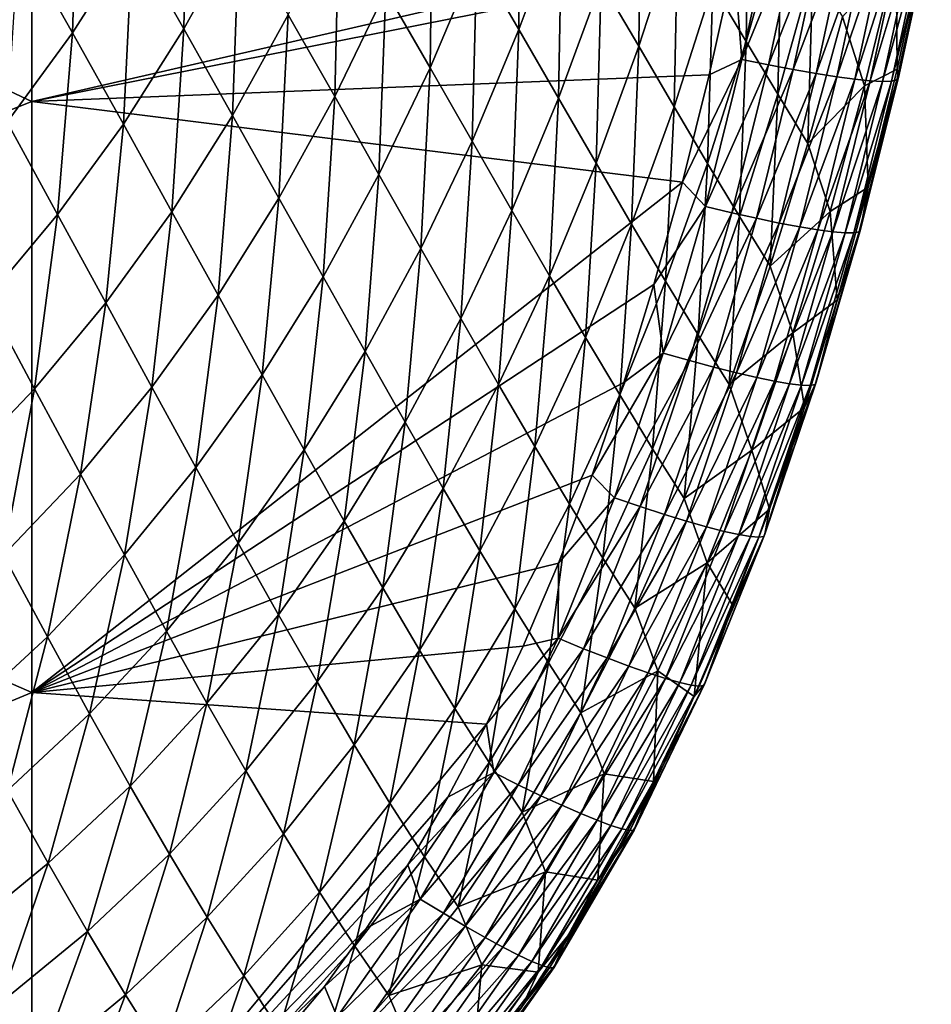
# Model space of a CAD drawing. Header units: metres. Extents: x -105 to 105, y -68 to 103.
# Tile 108 of 256: x 14.69 to 19.44, y -63.4 to -58.27. Entities that reach past the tile are written whole.
import ezdxf

# ---------------------------------------------------------------- set-up
doc = ezdxf.new("R2010")
doc.units = ezdxf.units.M
doc.layers.add('solid_FIT-BATH-150_SW0001_01', color=7, linetype='CONTINUOUS')

msp = doc.modelspace()

# ---------------------------------------------------------------- linework, layer by layer
at = {"layer": 'solid_FIT-BATH-150_SW0001_01'}
for points in [[(14.752053, -58.694458, 12.948216), (14.752053, -55.548847, 13.234756), (11.063119, -56.95908, 13.145938)], [(14.752053, -58.694458, 12.948216), (18.441547, -57.846848, 12.982626), (14.752053, -55.548847, 13.234756)], [(14.752053, -58.694458, 12.948216), (11.063119, -56.95908, 13.145938), (11.063119, -60.168377, 12.848028)], [(15.277511, -57.846375, 0.49057), (15.56383, -57.332527, 0.568913), (15.545381, -58.317169, 1.208699)], [(15.56383, -57.332527, 0.568913), (15.83386, -57.797386, 1.290077), (15.545381, -58.317169, 1.208699)], [(17.07419, -57.943054, 3.764446), (17.298386, -57.347721, 3.841906), (17.292595, -58.32024, 4.577736)], [(17.298386, -57.347721, 3.841906), (17.516703, -57.719772, 4.659482), (17.292595, -58.32024, 4.577736)], [(14.685404, -57.841446, -0.279962), (14.995552, -57.356686, -0.197705), (14.964632, -58.33728, 0.405747)], [(14.995552, -57.356686, -0.197705), (15.277511, -57.846375, 0.49057), (14.964632, -58.33728, 0.405747)], [(17.722706, -58.072971, 5.492463), (17.928413, -57.449368, 5.575699), (17.917404, -58.407196, 6.339992)], [(17.928413, -57.449368, 5.575699), (18.12199, -57.779072, 6.427554), (17.917404, -58.407196, 6.339992)], [(18.304848, -58.090324, 7.292832), (18.492115, -57.439411, 7.382816), (18.478029, -58.38308, 8.171187)], [(18.492115, -57.439411, 7.382816), (18.663235, -57.728226, 8.265127), (18.478029, -58.38308, 8.171187)], [(16.599123, -58.118, 2.890142), (16.843012, -57.546547, 2.967643), (16.82984, -58.519653, 3.683015)], [(16.843012, -57.546547, 2.967643), (17.07419, -57.943054, 3.764446), (16.82984, -58.519653, 3.683015)], [(16.08989, -58.243317, 2.037538), (16.355343, -57.696827, 2.116452), (16.332676, -58.669704, 2.807727)], [(16.355343, -57.696827, 2.116452), (16.599123, -58.118, 2.890142), (16.332676, -58.669704, 2.807727)], [(18.455671, -58.475502, 12.911736), (18.621164, -57.708092, 12.982501), (18.415617, -57.9701, 12.971315)], [(18.760136, -57.733006, 12.946411), (18.621164, -57.708092, 12.982501), (18.455671, -58.475502, 12.911736)], [(17.292595, -58.32024, 4.577736), (17.516703, -57.719772, 4.659482), (17.499187, -58.677929, 5.406527)], [(17.516703, -57.719772, 4.659482), (17.722706, -58.072971, 5.492463), (17.499187, -58.677929, 5.406527)], [(18.594234, -58.504189, 12.874986), (18.760136, -57.733006, 12.946411), (18.455671, -58.475502, 12.911736)], [(18.478029, -58.38308, 8.171187), (18.663235, -57.728226, 8.265127), (18.642563, -58.657597, 9.064785)], [(18.890215, -57.754383, 12.891378), (18.760136, -57.733006, 12.946411), (18.594234, -58.504189, 12.874986)], [(18.723866, -58.529041, 12.819206), (18.890215, -57.754383, 12.891378), (18.594234, -58.504189, 12.874986)], [(18.663235, -57.728226, 8.265127), (18.825352, -57.999466, 9.162132), (18.642563, -58.657597, 9.064785)], [(19.010012, -57.772099, 12.819114), (18.890215, -57.754383, 12.891378), (18.723866, -58.529041, 12.819206)], [(15.545381, -58.317169, 1.208699), (15.83386, -57.797386, 1.290077), (15.79988, -58.768459, 1.95311)], [(15.83386, -57.797386, 1.290077), (16.08989, -58.243317, 2.037538), (15.79988, -58.768459, 1.95311)], [(17.917404, -58.407196, 6.339992), (18.12199, -57.779072, 6.427554), (18.10181, -58.722313, 7.201206)], [(18.12199, -57.779072, 6.427554), (18.304848, -58.090324, 7.292832), (18.10181, -58.722313, 7.201206)], [(18.843172, -58.549904, 12.746134), (19.010012, -57.772099, 12.819114), (18.723866, -58.529041, 12.819206)], [(19.118128, -57.786026, 12.731326), (19.010012, -57.772099, 12.819114), (18.843172, -58.549904, 12.746134)], [(18.95076, -58.566616, 12.657502), (19.118128, -57.786026, 12.731326), (18.843172, -58.549904, 12.746134)], [(19.213171, -57.79604, 12.629726), (19.118128, -57.786026, 12.731326), (18.95076, -58.566616, 12.657502)], [(19.045233, -58.579006, 12.555047), (19.213171, -57.79604, 12.629726), (18.95076, -58.566616, 12.657502)], [(19.293747, -57.802006, 12.516023), (19.213171, -57.79604, 12.629726), (19.045233, -58.579006, 12.555047)], [(19.125196, -58.586922, 12.440503), (19.293747, -57.802006, 12.516023), (19.045233, -58.579006, 12.555047)], [(19.358459, -57.803806, 12.391926), (19.293747, -57.802006, 12.516023), (19.125196, -58.586922, 12.440503)], [(19.189257, -58.590195, 12.315604), (19.358459, -57.803806, 12.391926), (19.125196, -58.586922, 12.440503)], [(19.405914, -57.801311, 12.259145), (19.358459, -57.803806, 12.391926), (19.189257, -58.590195, 12.315604)], [(19.236019, -58.588665, 12.182087), (19.405914, -57.801311, 12.259145), (19.189257, -58.590195, 12.315604)], [(19.434719, -57.794392, 12.11939), (19.405914, -57.801311, 12.259145), (19.236019, -58.588665, 12.182087)], [(19.26409, -58.582169, 12.041685), (19.434719, -57.794392, 12.11939), (19.236019, -58.588665, 12.182087)], [(19.26409, -58.582169, 12.041685), (19.272074, -58.570545, 11.896134), (19.443478, -57.782921, 11.97437)], [(19.26409, -58.582169, 12.041685), (19.443478, -57.782921, 11.97437), (19.434719, -57.794392, 12.11939)], [(19.406685, -57.882149, 11.815715), (19.443478, -57.782921, 11.97437), (19.272074, -58.570545, 11.896134)], [(14.685404, -57.841446, -0.279962), (14.964632, -58.33728, 0.405747), (14.6236, -58.802849, 0.314517)], [(14.752053, -58.694458, 12.948216), (18.415617, -57.9701, 12.971315), (18.441547, -57.846848, 12.982626)], [(14.964632, -58.33728, 0.405747), (15.277511, -57.846375, 0.49057), (15.230432, -58.813679, 1.121292)], [(15.277511, -57.846375, 0.49057), (15.545381, -58.317169, 1.208699), (15.230432, -58.813679, 1.121292)], [(19.259476, -57.93763, 11.095507), (19.406685, -57.882149, 11.815715), (19.264975, -58.526089, 11.751275)], [(19.264975, -58.526089, 11.751275), (19.406685, -57.882149, 11.815715), (19.272074, -58.570545, 11.896134)], [(16.82984, -58.519653, 3.683015), (17.07419, -57.943054, 3.764446), (17.048323, -58.901352, 4.492387)], [(17.07419, -57.943054, 3.764446), (17.292595, -58.32024, 4.577736), (17.048323, -58.901352, 4.492387)], [(18.979511, -58.253494, 10.076723), (19.259476, -57.93763, 11.095507), (19.095394, -58.613895, 10.994843)], [(19.095394, -58.613895, 10.994843), (19.259476, -57.93763, 11.095507), (19.264975, -58.526089, 11.751275)], [(14.752053, -58.694458, 12.948216), (18.284731, -58.555447, 12.917268), (18.415617, -57.9701, 12.971315)], [(18.455671, -58.475502, 12.911736), (18.415617, -57.9701, 12.971315), (18.284731, -58.555447, 12.917268)], [(18.642563, -58.657597, 9.064785), (18.825352, -57.999466, 9.162132), (18.799458, -58.914253, 9.976727)], [(18.825352, -57.999466, 9.162132), (18.979511, -58.253494, 10.076723), (18.799458, -58.914253, 9.976727)], [(16.332676, -58.669704, 2.807727), (16.599123, -58.118, 2.890142), (16.562971, -59.075962, 3.59708)], [(16.599123, -58.118, 2.890142), (16.82984, -58.519653, 3.683015), (16.562971, -59.075962, 3.59708)], [(17.499187, -58.677929, 5.406527), (17.722706, -58.072971, 5.492463), (17.694941, -59.015991, 6.250037)], [(17.722706, -58.072971, 5.492463), (17.917404, -58.407196, 6.339992), (17.694941, -59.015991, 6.250037)], [(18.10181, -58.722313, 7.201206), (18.304848, -58.090324, 7.292832), (18.276934, -59.018265, 8.075858)], [(18.304848, -58.090324, 7.292832), (18.478029, -58.38308, 8.171187), (18.276934, -59.018265, 8.075858)], [(15.79988, -58.768459, 1.95311), (16.08989, -58.243317, 2.037538), (16.041739, -59.199627, 2.720227)], [(16.08989, -58.243317, 2.037538), (16.332676, -58.669704, 2.807727), (16.041739, -59.199627, 2.720227)], [(18.799458, -58.914253, 9.976727), (18.979511, -58.253494, 10.076723), (19.095394, -58.613895, 10.994843)], [(15.230432, -58.813679, 1.121292), (15.545381, -58.317169, 1.208699), (15.483491, -59.270008, 1.863094)], [(15.545381, -58.317169, 1.208699), (15.79988, -58.768459, 1.95311), (15.483491, -59.270008, 1.863094)], [(17.048323, -58.901352, 4.492387), (17.292595, -58.32024, 4.577736), (17.255493, -59.26292, 5.317343)], [(17.292595, -58.32024, 4.577736), (17.499187, -58.677929, 5.406527), (17.255493, -59.26292, 5.317343)], [(14.6236, -58.802849, 0.314517), (14.964632, -58.33728, 0.405747), (14.887428, -59.28463, 1.027924)], [(14.964632, -58.33728, 0.405747), (15.230432, -58.813679, 1.121292), (14.887428, -59.28463, 1.027924)], [(17.694941, -59.015991, 6.250037), (17.917404, -58.407196, 6.339992), (17.880829, -59.33429, 7.107487)], [(17.917404, -58.407196, 6.339992), (18.10181, -58.722313, 7.201206), (17.880829, -59.33429, 7.107487)], [(18.276934, -59.018265, 8.075858), (18.478029, -58.38308, 8.171187), (18.44376, -59.295322, 8.966293)], [(18.478029, -58.38308, 8.171187), (18.642563, -58.657597, 9.064785), (18.44376, -59.295322, 8.966293)], [(18.455671, -58.475502, 12.911736), (18.284731, -58.555447, 12.917268), (18.145346, -59.115376, 12.865092)], [(18.265329, -59.242008, 12.840139), (18.455671, -58.475502, 12.911736), (18.145346, -59.115376, 12.865092)], [(18.594234, -58.504189, 12.874986), (18.455671, -58.475502, 12.911736), (18.265329, -59.242008, 12.840139)], [(16.562971, -59.075962, 3.59708), (16.82984, -58.519653, 3.683015), (16.78157, -59.461639, 4.402934)], [(16.82984, -58.519653, 3.683015), (17.048323, -58.901352, 4.492387), (16.78157, -59.461639, 4.402934)], [(18.403175, -59.275345, 12.802632), (18.594234, -58.504189, 12.874986), (18.265329, -59.242008, 12.840139)], [(18.723866, -58.529041, 12.819206), (18.594234, -58.504189, 12.874986), (18.403175, -59.275345, 12.802632)], [(18.53207, -59.304504, 12.746017), (18.723866, -58.529041, 12.819206), (18.403175, -59.275345, 12.802632)], [(18.843172, -58.549904, 12.746134), (18.723866, -58.529041, 12.819206), (18.53207, -59.304504, 12.746017)], [(19.095394, -58.613895, 10.994843), (19.264975, -58.526089, 11.751275), (19.113913, -59.141987, 11.689246)], [(19.113913, -59.141987, 11.689246), (19.264975, -58.526089, 11.751275), (19.272074, -58.570545, 11.896134)], [(14.752053, -58.694458, 12.948216), (18.145346, -59.115376, 12.865092), (18.284731, -58.555447, 12.917268)], [(18.65062, -59.329269, 12.672051), (18.843172, -58.549904, 12.746134), (18.53207, -59.304504, 12.746017)], [(18.95076, -58.566616, 12.657502), (18.843172, -58.549904, 12.746134), (18.65062, -59.329269, 12.672051)], [(18.757435, -59.349434, 12.582499), (18.95076, -58.566616, 12.657502), (18.65062, -59.329269, 12.672051)], [(19.045233, -58.579006, 12.555047), (18.95076, -58.566616, 12.657502), (18.757435, -59.349434, 12.582499)], [(18.851124, -59.364799, 12.479121), (19.045233, -58.579006, 12.555047), (18.757435, -59.349434, 12.582499)], [(19.125196, -58.586922, 12.440503), (19.045233, -58.579006, 12.555047), (18.851124, -59.364799, 12.479121)], [(19.26409, -58.582169, 12.041685), (19.236019, -58.588665, 12.182087), (19.039516, -59.37999, 12.103649)], [(19.066784, -59.374062, 11.962584), (19.26409, -58.582169, 12.041685), (19.039516, -59.37999, 12.103649)], [(19.066784, -59.374062, 11.962584), (19.073969, -59.362297, 11.816501), (19.272074, -58.570545, 11.896134)], [(19.066784, -59.374062, 11.962584), (19.272074, -58.570545, 11.896134), (19.26409, -58.582169, 12.041685)], [(19.113913, -59.141987, 11.689246), (19.272074, -58.570545, 11.896134), (19.073969, -59.362297, 11.816501)], [(18.799458, -58.914253, 9.976727), (19.095394, -58.613895, 10.994843), (18.916594, -59.26899, 10.893689)], [(18.930294, -59.375149, 12.36368), (19.125196, -58.586922, 12.440503), (18.851124, -59.364799, 12.479121)], [(18.916594, -59.26899, 10.893689), (19.095394, -58.613895, 10.994843), (19.113913, -59.141987, 11.689246)], [(19.189257, -58.590195, 12.315604), (19.125196, -58.586922, 12.440503), (18.930294, -59.375149, 12.36368)], [(18.993555, -59.38028, 12.237935), (19.189257, -58.590195, 12.315604), (18.930294, -59.375149, 12.36368)], [(19.236019, -58.588665, 12.182087), (19.189257, -58.590195, 12.315604), (18.993555, -59.38028, 12.237935)], [(19.039516, -59.37999, 12.103649), (19.236019, -58.588665, 12.182087), (18.993555, -59.38028, 12.237935)], [(16.041739, -59.199627, 2.720227), (16.332676, -58.669704, 2.807727), (16.271677, -59.610054, 3.506481)], [(16.332676, -58.669704, 2.807727), (16.562971, -59.075962, 3.59708), (16.271677, -59.610054, 3.506481)], [(17.255493, -59.26292, 5.317343), (17.499187, -58.677929, 5.406527), (17.45229, -59.604214, 6.157183)], [(17.499187, -58.677929, 5.406527), (17.694941, -59.015991, 6.250037), (17.45229, -59.604214, 6.157183)], [(18.44376, -59.295322, 8.966293), (18.642563, -58.657597, 9.064785), (18.603264, -59.553879, 9.875819)], [(18.642563, -58.657597, 9.064785), (18.799458, -58.914253, 9.976727), (18.603264, -59.553879, 9.875819)], [(14.752053, -61.776466, 12.645953), (14.752053, -58.694458, 12.948216), (11.063119, -60.168377, 12.848028)], [(14.752053, -61.776466, 12.645953), (18.145346, -59.115376, 12.865092), (14.752053, -58.694458, 12.948216)], [(17.880829, -59.33429, 7.107487), (18.10181, -58.722313, 7.201206), (18.057819, -59.632767, 7.978728)], [(18.10181, -58.722313, 7.201206), (18.276934, -59.018265, 8.075858), (18.057819, -59.632767, 7.978728)], [(15.483491, -59.270008, 1.863094), (15.79988, -58.768459, 1.95311), (15.724508, -59.705627, 2.627572)], [(15.79988, -58.768459, 1.95311), (16.041739, -59.199627, 2.720227), (15.724508, -59.705627, 2.627572)], [(14.6236, -58.802849, 0.314517), (14.887428, -59.28463, 1.027924), (14.516251, -59.728222, 0.929464)], [(14.887428, -59.28463, 1.027924), (15.230432, -58.813679, 1.121292), (15.139143, -59.745785, 1.767553)], [(15.230432, -58.813679, 1.121292), (15.483491, -59.270008, 1.863094), (15.139143, -59.745785, 1.767553)], [(16.78157, -59.461639, 4.402934), (17.048323, -58.901352, 4.492387), (16.989361, -59.82655, 5.224446)], [(17.048323, -58.901352, 4.492387), (17.255493, -59.26292, 5.317343), (16.989361, -59.82655, 5.224446)], [(18.603264, -59.553879, 9.875819), (18.799458, -58.914253, 9.976727), (18.916594, -59.26899, 10.893689)], [(17.45229, -59.604214, 6.157183), (17.694941, -59.015991, 6.250037), (17.639647, -59.925095, 7.011209)], [(17.694941, -59.015991, 6.250037), (17.880829, -59.33429, 7.107487), (17.639647, -59.925095, 7.011209)], [(18.057819, -59.632767, 7.978728), (18.276934, -59.018265, 8.075858), (18.226868, -59.911697, 8.866282)], [(18.276934, -59.018265, 8.075858), (18.44376, -59.295322, 8.966293), (18.226868, -59.911697, 8.866282)], [(16.271677, -59.610054, 3.506481), (16.562971, -59.075962, 3.59708), (16.490459, -59.999283, 4.309227)], [(16.562971, -59.075962, 3.59708), (16.78157, -59.461639, 4.402934), (16.490459, -59.999283, 4.309227)], [(14.752053, -61.776466, 12.645953), (17.99725, -59.650166, 12.814856), (18.145346, -59.115376, 12.865092)], [(18.265329, -59.242008, 12.840139), (18.145346, -59.115376, 12.865092), (17.99725, -59.650166, 12.814856)], [(18.916594, -59.26899, 10.893689), (19.113913, -59.141987, 11.689246), (18.952822, -59.730408, 11.629198)], [(18.952822, -59.730408, 11.629198), (19.113913, -59.141987, 11.689246), (19.073969, -59.362297, 11.816501)], [(15.724508, -59.705627, 2.627572), (16.041739, -59.199627, 2.720227), (15.954176, -60.119915, 3.411149)], [(16.041739, -59.199627, 2.720227), (16.271677, -59.610054, 3.506481), (15.954176, -60.119915, 3.411149)], [(18.045412, -60.007061, 12.767847), (18.265329, -59.242008, 12.840139), (17.99725, -59.650166, 12.814856)], [(18.403175, -59.275345, 12.802632), (18.265329, -59.242008, 12.840139), (18.045412, -60.007061, 12.767847)], [(14.516251, -59.728222, 0.929464), (14.887428, -59.28463, 1.027924), (14.766658, -60.194092, 1.667304)], [(14.887428, -59.28463, 1.027924), (15.139143, -59.745785, 1.767553), (14.766658, -60.194092, 1.667304)], [(15.139143, -59.745785, 1.767553), (15.483491, -59.270008, 1.863094), (15.379414, -60.185658, 2.529819)], [(15.483491, -59.270008, 1.863094), (15.724508, -59.705627, 2.627572), (15.379414, -60.185658, 2.529819)], [(16.989361, -59.82655, 5.224446), (17.255493, -59.26292, 5.317343), (17.187239, -60.170547, 6.060999)], [(17.255493, -59.26292, 5.317343), (17.45229, -59.604214, 6.157183), (17.187239, -60.170547, 6.060999)], [(18.182112, -60.046116, 12.729474), (18.403175, -59.275345, 12.802632), (18.045412, -60.007061, 12.767847)], [(18.53207, -59.304504, 12.746017), (18.403175, -59.275345, 12.802632), (18.182112, -60.046116, 12.729474)], [(18.226868, -59.911697, 8.866282), (18.44376, -59.295322, 8.966293), (18.38891, -60.171486, 9.773664)], [(18.44376, -59.295322, 8.966293), (18.603264, -59.553879, 9.875819), (18.38891, -60.171486, 9.773664)], [(18.603264, -59.553879, 9.875819), (18.916594, -59.26899, 10.893689), (18.721384, -59.902348, 10.791802)], [(18.721384, -59.902348, 10.791802), (18.916594, -59.26899, 10.893689), (18.952822, -59.730408, 11.629198)], [(17.639647, -59.925095, 7.011209), (17.880829, -59.33429, 7.107487), (17.818495, -60.225494, 7.879369)], [(17.880829, -59.33429, 7.107487), (18.057819, -59.632767, 7.978728), (17.818495, -60.225494, 7.879369)], [(18.309866, -60.080559, 12.671917), (18.53207, -59.304504, 12.746017), (18.182112, -60.046116, 12.729474)], [(18.65062, -59.329269, 12.672051), (18.53207, -59.304504, 12.746017), (18.309866, -60.080559, 12.671917)], [(18.427292, -60.11013, 12.596967), (18.65062, -59.329269, 12.672051), (18.309866, -60.080559, 12.671917)], [(18.757435, -59.349434, 12.582499), (18.65062, -59.329269, 12.672051), (18.427292, -60.11013, 12.596967)], [(18.533001, -60.134567, 12.506412), (18.757435, -59.349434, 12.582499), (18.427292, -60.11013, 12.596967)], [(18.851124, -59.364799, 12.479121), (18.757435, -59.349434, 12.582499), (18.533001, -60.134567, 12.506412)], [(18.625614, -60.153606, 12.40204), (18.851124, -59.364799, 12.479121), (18.533001, -60.134567, 12.506412)], [(18.930294, -59.375149, 12.36368), (18.851124, -59.364799, 12.479121), (18.625614, -60.153606, 12.40204)], [(18.703747, -60.166985, 12.285643), (18.930294, -59.375149, 12.36368), (18.625614, -60.153606, 12.40204)], [(18.993555, -59.38028, 12.237935), (18.930294, -59.375149, 12.36368), (18.703747, -60.166985, 12.285643)], [(18.766012, -60.174442, 12.159009), (18.993555, -59.38028, 12.237935), (18.703747, -60.166985, 12.285643)], [(19.039516, -59.37999, 12.103649), (18.993555, -59.38028, 12.237935), (18.766012, -60.174442, 12.159009)], [(18.811029, -60.175709, 12.023928), (19.039516, -59.37999, 12.103649), (18.766012, -60.174442, 12.159009)], [(19.066784, -59.374062, 11.962584), (19.039516, -59.37999, 12.103649), (18.811029, -60.175709, 12.023928)], [(18.837416, -60.170528, 11.882188), (19.066784, -59.374062, 11.962584), (18.811029, -60.175709, 12.023928)], [(18.837416, -60.170528, 11.882188), (18.843784, -60.158638, 11.735579), (19.073969, -59.362297, 11.816501)], [(18.837416, -60.170528, 11.882188), (19.073969, -59.362297, 11.816501), (19.066784, -59.374062, 11.962584)], [(18.952822, -59.730408, 11.629198), (19.073969, -59.362297, 11.816501), (18.843784, -60.158638, 11.735579)], [(16.490459, -59.999283, 4.309227), (16.78157, -59.461639, 4.402934), (16.698933, -60.367119, 5.127697)], [(16.78157, -59.461639, 4.402934), (16.989361, -59.82655, 5.224446), (16.698933, -60.367119, 5.127697)], [(18.38891, -60.171486, 9.773664), (18.603264, -59.553879, 9.875819), (18.721384, -59.902348, 10.791802)], [(17.187239, -60.170547, 6.060999), (17.45229, -59.604214, 6.157183), (17.376102, -60.493488, 6.911973)], [(17.45229, -59.604214, 6.157183), (17.639647, -59.925095, 7.011209), (17.376102, -60.493488, 6.911973)], [(14.752053, -61.776466, 12.645953), (17.840652, -60.160099, 12.766616), (17.99725, -59.650166, 12.814856)], [(15.954176, -60.119915, 3.411149), (16.271677, -59.610054, 3.506481), (16.173223, -60.512386, 4.211201)], [(16.271677, -59.610054, 3.506481), (16.490459, -59.999283, 4.309227), (16.173223, -60.512386, 4.211201)], [(17.818495, -60.225494, 7.879369), (18.057819, -59.632767, 7.978728), (17.989752, -60.505707, 8.764362)], [(18.045412, -60.007061, 12.767847), (17.99725, -59.650166, 12.814856), (17.840652, -60.160099, 12.766616)], [(18.057819, -59.632767, 7.978728), (18.226868, -59.911697, 8.866282), (17.989752, -60.505707, 8.764362)], [(15.379414, -60.185658, 2.529819), (15.724508, -59.705627, 2.627572), (15.608902, -60.603607, 3.311138)], [(15.724508, -59.705627, 2.627572), (15.954176, -60.119915, 3.411149), (15.608902, -60.603607, 3.311138)], [(14.516251, -59.728222, 0.929464), (14.766658, -60.194092, 1.667304), (14.366343, -60.613373, 1.563429)], [(14.766658, -60.194092, 1.667304), (15.139143, -59.745785, 1.767553), (15.006215, -60.638111, 2.427733)], [(15.139143, -59.745785, 1.767553), (15.379414, -60.185658, 2.529819), (15.006215, -60.638111, 2.427733)], [(18.721384, -59.902348, 10.791802), (18.952822, -59.730408, 11.629198), (18.781662, -60.290142, 11.571846)], [(18.781662, -60.290142, 11.571846), (18.952822, -59.730408, 11.629198), (18.843784, -60.158638, 11.735579)], [(16.698933, -60.367119, 5.127697), (16.989361, -59.82655, 5.224446), (16.897957, -60.713409, 5.961354)], [(16.989361, -59.82655, 5.224446), (17.187239, -60.170547, 6.060999), (16.897957, -60.713409, 5.961354)], [(17.989752, -60.505707, 8.764362), (18.226868, -59.911697, 8.866282), (18.154318, -60.766144, 9.669907)], [(18.226868, -59.911697, 8.866282), (18.38891, -60.171486, 9.773664), (18.154318, -60.766144, 9.669907)], [(18.38891, -60.171486, 9.773664), (18.721384, -59.902348, 10.791802), (18.507805, -60.513142, 10.688882)], [(18.507805, -60.513142, 10.688882), (18.721384, -59.902348, 10.791802), (18.781662, -60.290142, 11.571846)], [(17.376102, -60.493488, 6.911973), (17.639647, -59.925095, 7.011209), (17.556847, -60.795303, 7.777416)], [(17.639647, -59.925095, 7.011209), (17.818495, -60.225494, 7.879369), (17.556847, -60.795303, 7.777416)], [(16.173223, -60.512386, 4.211201), (16.490459, -59.999283, 4.309227), (16.382462, -60.882847, 5.027035)], [(16.490459, -59.999283, 4.309227), (16.698933, -60.367119, 5.127697), (16.382462, -60.882847, 5.027035)], [(18.045412, -60.007061, 12.767847), (17.840652, -60.160099, 12.766616), (17.675011, -60.644173, 12.720564)], [(17.791256, -60.761627, 12.695922), (18.045412, -60.007061, 12.767847), (17.675011, -60.644173, 12.720564)], [(18.182112, -60.046116, 12.729474), (18.045412, -60.007061, 12.767847), (17.791256, -60.761627, 12.695922)], [(17.926073, -60.807549, 12.656581), (18.182112, -60.046116, 12.729474), (17.791256, -60.761627, 12.695922)], [(18.309866, -60.080559, 12.671917), (18.182112, -60.046116, 12.729474), (17.926073, -60.807549, 12.656581)], [(15.608902, -60.603607, 3.311138), (15.954176, -60.119915, 3.411149), (15.828304, -60.99913, 4.108905)], [(15.954176, -60.119915, 3.411149), (16.173223, -60.512386, 4.211201), (15.828304, -60.99913, 4.108905)], [(18.052002, -60.848362, 12.598002), (18.309866, -60.080559, 12.671917), (17.926073, -60.807549, 12.656581)], [(18.427292, -60.11013, 12.596967), (18.309866, -60.080559, 12.671917), (18.052002, -60.848362, 12.598002)], [(18.167677, -60.883732, 12.522), (18.427292, -60.11013, 12.596967), (18.052002, -60.848362, 12.598002)], [(18.533001, -60.134567, 12.506412), (18.427292, -60.11013, 12.596967), (18.167677, -60.883732, 12.522)], [(14.752053, -61.776466, 12.645953), (11.063119, -60.168377, 12.848028), (11.063119, -63.31295, 12.533631)], [(14.752053, -61.776466, 12.645953), (17.675011, -60.644173, 12.720564), (17.840652, -60.160099, 12.766616)], [(16.897957, -60.713409, 5.961354), (17.187239, -60.170547, 6.060999), (17.088392, -61.038002, 6.80966)], [(17.187239, -60.170547, 6.060999), (17.376102, -60.493488, 6.911973), (17.088392, -61.038002, 6.80966)], [(18.154318, -60.766144, 9.669907), (18.38891, -60.171486, 9.773664), (18.507805, -60.513142, 10.688882)], [(18.271729, -60.91333, 12.430392), (18.533001, -60.134567, 12.506412), (18.167677, -60.883732, 12.522)], [(18.625614, -60.153606, 12.40204), (18.533001, -60.134567, 12.506412), (18.271729, -60.91333, 12.430392)], [(18.362789, -60.936829, 12.324996), (18.625614, -60.153606, 12.40204), (18.271729, -60.91333, 12.430392)], [(18.703747, -60.166985, 12.285643), (18.625614, -60.153606, 12.40204), (18.362789, -60.936829, 12.324996)], [(18.439489, -60.953892, 12.207627), (18.703747, -60.166985, 12.285643), (18.362789, -60.936829, 12.324996)], [(18.766012, -60.174442, 12.159009), (18.703747, -60.166985, 12.285643), (18.439489, -60.953892, 12.207627)], [(18.837416, -60.170528, 11.882188), (18.811029, -60.175709, 12.023928), (18.54434, -60.967396, 11.94424)], [(18.569756, -60.963177, 11.801854), (18.837416, -60.170528, 11.882188), (18.54434, -60.967396, 11.94424)], [(18.569756, -60.963177, 11.801854), (18.575336, -60.951199, 11.654763), (18.843784, -60.158638, 11.735579)], [(18.569756, -60.963177, 11.801854), (18.843784, -60.158638, 11.735579), (18.837416, -60.170528, 11.882188)], [(18.781662, -60.290142, 11.571846), (18.843784, -60.158638, 11.735579), (18.575336, -60.951199, 11.654763)], [(14.366343, -60.613373, 1.563429), (14.766658, -60.194092, 1.667304), (14.605134, -61.061527, 2.322329)], [(14.766658, -60.194092, 1.667304), (15.006215, -60.638111, 2.427733), (14.605134, -61.061527, 2.322329)], [(15.006215, -60.638111, 2.427733), (15.379414, -60.185658, 2.529819), (15.235553, -61.059616, 3.207162)], [(15.379414, -60.185658, 2.529819), (15.608902, -60.603607, 3.311138), (15.235553, -61.059616, 3.207162)], [(18.500463, -60.964191, 12.080103), (18.766012, -60.174442, 12.159009), (18.439489, -60.953892, 12.207627)], [(18.811029, -60.175709, 12.023928), (18.766012, -60.174442, 12.159009), (18.500463, -60.964191, 12.080103)], [(18.54434, -60.967396, 11.94424), (18.811029, -60.175709, 12.023928), (18.500463, -60.964191, 12.080103)], [(17.556847, -60.795303, 7.777416), (17.818495, -60.225494, 7.879369), (17.73035, -61.07629, 8.660202)], [(17.818495, -60.225494, 7.879369), (17.989752, -60.505707, 8.764362), (17.73035, -61.07629, 8.660202)], [(18.507805, -60.513142, 10.688882), (18.781662, -60.290142, 11.571846), (18.600363, -60.820827, 11.517727)], [(18.600363, -60.820827, 11.517727), (18.781662, -60.290142, 11.571846), (18.575336, -60.951199, 11.654763)], [(16.382462, -60.882847, 5.027035), (16.698933, -60.367119, 5.127697), (16.582712, -61.231136, 5.858192)], [(16.698933, -60.367119, 5.127697), (16.897957, -60.713409, 5.961354), (16.582712, -61.231136, 5.858192)], [(15.828304, -60.99913, 4.108905), (16.173223, -60.512386, 4.211201), (16.038395, -61.372028, 4.922503)], [(16.173223, -60.512386, 4.211201), (16.382462, -60.882847, 5.027035), (16.038395, -61.372028, 4.922503)], [(17.088392, -61.038002, 6.80966), (17.376102, -60.493488, 6.911973), (17.271093, -61.340828, 7.672759)], [(17.376102, -60.493488, 6.911973), (17.556847, -60.795303, 7.777416), (17.271093, -61.340828, 7.672759)], [(17.73035, -61.07629, 8.660202), (17.989752, -60.505707, 8.764362), (17.897476, -61.336872, 9.564251)], [(17.989752, -60.505707, 8.764362), (18.154318, -60.766144, 9.669907), (17.897476, -61.336872, 9.564251)], [(18.154318, -60.766144, 9.669907), (18.507805, -60.513142, 10.688882), (18.273872, -61.100529, 10.58462)], [(18.273872, -61.100529, 10.58462), (18.507805, -60.513142, 10.688882), (18.600363, -60.820827, 11.517727)], [(15.235553, -61.059616, 3.207162), (15.608902, -60.603607, 3.311138), (15.455336, -61.458103, 4.003006)], [(15.608902, -60.603607, 3.311138), (15.828304, -60.99913, 4.108905), (15.455336, -61.458103, 4.003006)], [(14.605134, -61.061527, 2.322329), (15.006215, -60.638111, 2.427733), (14.834263, -61.486595, 3.10017)], [(14.752053, -61.776466, 12.645953), (17.499849, -61.102604, 12.676769), (17.675011, -60.644173, 12.720564)], [(15.006215, -60.638111, 2.427733), (15.235553, -61.059616, 3.207162), (14.834263, -61.486595, 3.10017)], [(17.791256, -60.761627, 12.695922), (17.675011, -60.644173, 12.720564), (17.499849, -61.102604, 12.676769)], [(16.582712, -61.231136, 5.858192), (16.897957, -60.713409, 5.961354), (16.774796, -61.557095, 6.704216)], [(16.897957, -60.713409, 5.961354), (17.088392, -61.038002, 6.80966), (16.774796, -61.557095, 6.704216)], [(17.498219, -61.494534, 12.625659), (17.791256, -60.761627, 12.695922), (17.499849, -61.102604, 12.676769)], [(17.926073, -60.807549, 12.656581), (17.791256, -60.761627, 12.695922), (17.498219, -61.494534, 12.625659)], [(17.897476, -61.336872, 9.564251), (18.154318, -60.766144, 9.669907), (18.273872, -61.100529, 10.58462)], [(17.271093, -61.340828, 7.672759), (17.556847, -60.795303, 7.777416), (17.446901, -61.622192, 8.553699)], [(17.556847, -60.795303, 7.777416), (17.73035, -61.07629, 8.660202), (17.446901, -61.622192, 8.553699)], [(17.630056, -61.54855, 12.585268), (17.926073, -60.807549, 12.656581), (17.498219, -61.494534, 12.625659)], [(18.052002, -60.848362, 12.598002), (17.926073, -60.807549, 12.656581), (17.630056, -61.54855, 12.585268)], [(18.273872, -61.100529, 10.58462), (18.600363, -60.820827, 11.517727), (18.408228, -61.32394, 11.466366)], [(18.408228, -61.32394, 11.466366), (18.600363, -60.820827, 11.517727), (18.575336, -60.951199, 11.654763)], [(16.038395, -61.372028, 4.922503), (16.382462, -60.882847, 5.027035), (16.239958, -61.722137, 5.751554)], [(16.382462, -60.882847, 5.027035), (16.582712, -61.231136, 5.858192), (16.239958, -61.722137, 5.751554)], [(17.753149, -61.596878, 12.52561), (18.052002, -60.848362, 12.598002), (17.630056, -61.54855, 12.585268)], [(18.167677, -60.883732, 12.522), (18.052002, -60.848362, 12.598002), (17.753149, -61.596878, 12.52561)], [(17.866158, -61.639107, 12.448528), (18.167677, -60.883732, 12.522), (17.753149, -61.596878, 12.52561)], [(18.271729, -60.91333, 12.430392), (18.167677, -60.883732, 12.522), (17.866158, -61.639107, 12.448528)], [(17.967741, -61.674828, 12.355864), (18.271729, -60.91333, 12.430392), (17.866158, -61.639107, 12.448528)], [(18.362789, -60.936829, 12.324996), (18.271729, -60.91333, 12.430392), (17.967741, -61.674828, 12.355864)], [(18.056557, -61.703629, 12.249457), (18.362789, -60.936829, 12.324996), (17.967741, -61.674828, 12.355864)], [(18.439489, -60.953892, 12.207627), (18.362789, -60.936829, 12.324996), (18.056557, -61.703629, 12.249457)], [(18.131268, -61.725094, 12.131153), (18.439489, -60.953892, 12.207627), (18.056557, -61.703629, 12.249457)], [(18.500463, -60.964191, 12.080103), (18.439489, -60.953892, 12.207627), (18.131268, -61.725094, 12.131153)], [(18.190533, -61.738815, 12.00279), (18.500463, -60.964191, 12.080103), (18.131268, -61.725094, 12.131153)], [(18.54434, -60.967396, 11.94424), (18.500463, -60.964191, 12.080103), (18.190533, -61.738815, 12.00279)], [(18.233011, -61.744377, 11.866213), (18.54434, -60.967396, 11.94424), (18.190533, -61.738815, 12.00279)], [(18.569756, -60.963177, 11.801854), (18.54434, -60.967396, 11.94424), (18.233011, -61.744377, 11.866213)], [(18.257362, -61.741375, 11.72326), (18.569756, -60.963177, 11.801854), (18.233011, -61.744377, 11.866213)], [(18.257362, -61.741375, 11.72326), (18.262247, -61.729389, 11.575775), (18.575336, -60.951199, 11.654763)], [(18.257362, -61.741375, 11.72326), (18.575336, -60.951199, 11.654763), (18.569756, -60.963177, 11.801854)], [(18.408228, -61.32394, 11.466366), (18.575336, -60.951199, 11.654763), (18.262247, -61.729389, 11.575775)], [(15.455336, -61.458103, 4.003006), (15.828304, -60.99913, 4.108905), (15.666301, -61.833355, 4.814722)], [(15.828304, -60.99913, 4.108905), (16.038395, -61.372028, 4.922503), (15.666301, -61.833355, 4.814722)], [(16.774796, -61.557095, 6.704216), (17.088392, -61.038002, 6.80966), (16.959532, -61.860653, 7.56535)], [(17.088392, -61.038002, 6.80966), (17.271093, -61.340828, 7.672759), (16.959532, -61.860653, 7.56535)], [(14.605134, -61.061527, 2.322329), (14.834263, -61.486595, 3.10017), (14.405253, -61.883312, 2.991131)], [(14.834263, -61.486595, 3.10017), (15.235553, -61.059616, 3.207162), (15.054364, -61.888042, 3.894388)], [(15.235553, -61.059616, 3.207162), (15.455336, -61.458103, 4.003006), (15.054364, -61.888042, 3.894388)], [(17.446901, -61.622192, 8.553699), (17.73035, -61.07629, 8.660202), (17.616648, -61.882526, 9.456604)], [(17.73035, -61.07629, 8.660202), (17.897476, -61.336872, 9.564251), (17.616648, -61.882526, 9.456604)], [(14.752053, -61.776466, 12.645953), (17.315643, -61.53566, 12.635275), (17.499849, -61.102604, 12.676769)], [(17.498219, -61.494534, 12.625659), (17.499849, -61.102604, 12.676769), (17.315643, -61.53566, 12.635275)], [(17.897476, -61.336872, 9.564251), (18.273872, -61.100529, 10.58462), (18.017693, -61.663616, 10.478778)], [(18.017693, -61.663616, 10.478778), (18.273872, -61.100529, 10.58462), (18.206013, -61.798035, 11.418055)], [(18.273872, -61.100529, 10.58462), (18.408228, -61.32394, 11.466366), (18.206013, -61.798035, 11.418055)], [(16.239958, -61.722137, 5.751554), (16.582712, -61.231136, 5.858192), (16.433775, -62.04929, 6.595679)], [(16.582712, -61.231136, 5.858192), (16.774796, -61.557095, 6.704216), (16.433775, -62.04929, 6.595679)], [(16.959532, -61.860653, 7.56535), (17.271093, -61.340828, 7.672759), (17.137724, -62.142117, 8.444813)], [(17.271093, -61.340828, 7.672759), (17.446901, -61.622192, 8.553699), (17.137724, -62.142117, 8.444813)], [(17.616648, -61.882526, 9.456604), (17.897476, -61.336872, 9.564251), (18.017693, -61.663616, 10.478778)], [(18.206013, -61.798035, 11.418055), (18.408228, -61.32394, 11.466366), (18.262247, -61.729389, 11.575775)], [(15.666301, -61.833355, 4.814722), (16.038395, -61.372028, 4.922503), (15.869193, -62.185204, 5.642011)], [(16.038395, -61.372028, 4.922503), (16.239958, -61.722137, 5.751554), (15.869193, -62.185204, 5.642011)], [(14.405253, -61.883312, 2.991131), (14.834263, -61.486595, 3.10017), (14.625516, -62.287815, 3.783954)], [(14.834263, -61.486595, 3.10017), (15.054364, -61.888042, 3.894388), (14.625516, -62.287815, 3.783954)], [(15.054364, -61.888042, 3.894388), (15.455336, -61.458103, 4.003006), (15.266135, -62.265659, 4.704512)], [(15.455336, -61.458103, 4.003006), (15.666301, -61.833355, 4.814722), (15.266135, -62.265659, 4.704512)], [(17.498219, -61.494534, 12.625659), (17.315643, -61.53566, 12.635275), (17.123278, -61.942432, 12.596233)], [(17.161697, -62.194736, 12.558344), (17.498219, -61.494534, 12.625659), (17.123278, -61.942432, 12.596233)], [(17.630056, -61.54855, 12.585268), (17.498219, -61.494534, 12.625659), (17.161697, -62.194736, 12.558344)], [(14.752053, -61.776466, 12.645953), (17.123278, -61.942432, 12.596233), (17.315643, -61.53566, 12.635275)], [(16.433775, -62.04929, 6.595679), (16.774796, -61.557095, 6.704216), (16.620626, -62.353413, 7.455221)], [(16.774796, -61.557095, 6.704216), (16.959532, -61.860653, 7.56535), (16.620626, -62.353413, 7.455221)], [(17.28911, -62.258129, 12.516835), (17.630056, -61.54855, 12.585268), (17.161697, -62.194736, 12.558344)], [(17.753149, -61.596878, 12.52561), (17.630056, -61.54855, 12.585268), (17.28911, -62.258129, 12.516835)], [(17.408033, -62.315182, 12.456073), (17.753149, -61.596878, 12.52561), (17.28911, -62.258129, 12.516835)], [(17.866158, -61.639107, 12.448528), (17.753149, -61.596878, 12.52561), (17.408033, -62.315182, 12.456073)], [(17.137724, -62.142117, 8.444813), (17.446901, -61.622192, 8.553699), (17.310167, -62.401939, 9.346929)], [(17.446901, -61.622192, 8.553699), (17.616648, -61.882526, 9.456604), (17.310167, -62.401939, 9.346929)], [(17.51717, -62.365391, 12.37792), (17.866158, -61.639107, 12.448528), (17.408033, -62.315182, 12.456073)], [(17.967741, -61.674828, 12.355864), (17.866158, -61.639107, 12.448528), (17.51717, -62.365391, 12.37792)], [(17.615221, -62.408253, 12.284239), (17.967741, -61.674828, 12.355864), (17.51717, -62.365391, 12.37792)], [(18.056557, -61.703629, 12.249457), (17.967741, -61.674828, 12.355864), (17.615221, -62.408253, 12.284239)], [(17.700895, -62.443253, 12.176891), (18.056557, -61.703629, 12.249457), (17.615221, -62.408253, 12.284239)], [(17.616648, -61.882526, 9.456604), (18.017693, -61.663616, 10.478778), (17.737606, -62.201374, 10.371297)], [(18.131268, -61.725094, 12.131153), (18.056557, -61.703629, 12.249457), (17.700895, -62.443253, 12.176891)], [(17.737606, -62.201374, 10.371297), (18.017693, -61.663616, 10.478778), (17.994976, -62.241985, 11.373285)], [(18.017693, -61.663616, 10.478778), (18.206013, -61.798035, 11.418055), (17.994976, -62.241985, 11.373285)], [(15.869193, -62.185204, 5.642011), (16.239958, -61.722137, 5.751554), (16.064758, -62.513481, 6.484577)], [(16.239958, -61.722137, 5.751554), (16.433775, -62.04929, 6.595679), (16.064758, -62.513481, 6.484577)], [(17.772892, -62.469891, 12.05774), (18.131268, -61.725094, 12.131153), (17.700895, -62.443253, 12.176891)], [(18.190533, -61.738815, 12.00279), (18.131268, -61.725094, 12.131153), (17.772892, -62.469891, 12.05774)], [(17.82992, -62.487659, 11.928646), (18.190533, -61.738815, 12.00279), (17.772892, -62.469891, 12.05774)], [(18.233011, -61.744377, 11.866213), (18.190533, -61.738815, 12.00279), (17.82992, -62.487659, 11.928646)], [(17.870678, -62.496048, 11.791473), (18.233011, -61.744377, 11.866213), (17.82992, -62.487659, 11.928646)], [(18.257362, -61.741375, 11.72326), (18.233011, -61.744377, 11.866213), (17.870678, -62.496048, 11.791473)], [(17.893871, -62.494553, 11.648082), (18.257362, -61.741375, 11.72326), (17.870678, -62.496048, 11.791473)], [(17.893871, -62.494553, 11.648082), (17.898207, -62.48267, 11.500336), (18.262247, -61.729389, 11.575775)], [(17.893871, -62.494553, 11.648082), (18.262247, -61.729389, 11.575775), (18.257362, -61.741375, 11.72326)], [(18.206013, -61.798035, 11.418055), (18.262247, -61.729389, 11.575775), (17.898207, -62.48267, 11.500336)], [(14.752053, -61.776466, 12.645953), (11.063119, -63.31295, 12.533631), (14.753344, -64.800461, 12.327582)], [(14.752053, -61.776466, 12.645953), (14.753344, -64.800461, 12.327582), (17.123278, -61.942432, 12.596233)], [(17.994976, -62.241985, 11.373285), (18.206013, -61.798035, 11.418055), (17.898207, -62.48267, 11.500336)], [(15.266135, -62.265659, 4.704512), (15.666301, -61.833355, 4.814722), (15.470285, -62.619267, 5.530325)], [(15.666301, -61.833355, 4.814722), (15.869193, -62.185204, 5.642011), (15.470285, -62.619267, 5.530325)], [(16.620626, -62.353413, 7.455221), (16.959532, -61.860653, 7.56535), (16.801281, -62.634819, 8.333572)], [(16.959532, -61.860653, 7.56535), (17.137724, -62.142117, 8.444813), (16.801281, -62.634819, 8.333572)], [(14.625516, -62.287815, 3.783954), (15.054364, -61.888042, 3.894388), (14.837931, -62.667892, 4.592714)], [(15.054364, -61.888042, 3.894388), (15.266135, -62.265659, 4.704512), (14.837931, -62.667892, 4.592714)], [(17.310167, -62.401939, 9.346929), (17.616648, -61.882526, 9.456604), (17.737606, -62.201374, 10.371297)], [(17.123278, -61.942432, 12.596233), (14.753344, -64.800461, 12.327582), (16.922316, -62.322071, 12.559808)], [(17.161697, -62.194736, 12.558344), (17.123278, -61.942432, 12.596233), (16.922316, -62.322071, 12.559808)], [(16.064758, -62.513481, 6.484577), (16.433775, -62.04929, 6.595679), (16.253738, -62.818104, 7.342858)], [(16.433775, -62.04929, 6.595679), (16.620626, -62.353413, 7.455221), (16.253738, -62.818104, 7.342858)], [(16.801281, -62.634819, 8.333572), (17.137724, -62.142117, 8.444813), (16.976498, -62.893974, 9.235252)], [(17.137724, -62.142117, 8.444813), (17.310167, -62.401939, 9.346929), (16.976498, -62.893974, 9.235252)], [(15.470285, -62.619267, 5.530325), (15.869193, -62.185204, 5.642011), (15.667521, -62.948689, 6.371611)], [(15.869193, -62.185204, 5.642011), (16.064758, -62.513481, 6.484577), (15.667521, -62.948689, 6.371611)], [(17.161697, -62.194736, 12.558344), (16.922316, -62.322071, 12.559808), (16.713194, -62.675835, 12.525928)], [(16.778038, -62.854332, 12.494999), (17.161697, -62.194736, 12.558344), (16.713194, -62.675835, 12.525928)], [(17.28911, -62.258129, 12.516835), (17.161697, -62.194736, 12.558344), (16.778038, -62.854332, 12.494999)], [(17.310167, -62.401939, 9.346929), (17.737606, -62.201374, 10.371297), (17.431988, -62.712772, 10.262145)], [(17.431988, -62.712772, 10.262145), (17.737606, -62.201374, 10.371297), (17.704441, -62.756241, 11.267828)], [(17.737606, -62.201374, 10.371297), (17.994976, -62.241985, 11.373285), (17.704441, -62.756241, 11.267828)], [(14.837931, -62.667892, 4.592714), (15.266135, -62.265659, 4.704512), (15.043167, -63.023361, 5.417274)], [(15.266135, -62.265659, 4.704512), (15.470285, -62.619267, 5.530325), (15.043167, -63.023361, 5.417274)], [(16.899374, -62.928097, 12.452363), (17.28911, -62.258129, 12.516835), (16.778038, -62.854332, 12.494999)], [(17.408033, -62.315182, 12.456073), (17.28911, -62.258129, 12.516835), (16.899374, -62.928097, 12.452363)], [(17.704441, -62.756241, 11.267828), (17.994976, -62.241985, 11.373285), (17.775452, -62.65728, 11.332132)], [(17.775452, -62.65728, 11.332132), (17.994976, -62.241985, 11.373285), (17.898207, -62.48267, 11.500336)], [(14.625516, -62.287815, 3.783954), (14.837931, -62.667892, 4.592714), (14.382315, -63.040005, 4.480324)], [(16.922316, -62.322071, 12.559808), (14.753344, -64.800461, 12.327582), (16.713194, -62.675835, 12.525928)], [(17.012604, -62.994823, 12.390539), (17.408033, -62.315182, 12.456073), (16.899374, -62.928097, 12.452363)], [(17.51717, -62.365391, 12.37792), (17.408033, -62.315182, 12.456073), (17.012604, -62.994823, 12.390539)], [(16.253738, -62.818104, 7.342858), (16.620626, -62.353413, 7.455221), (16.436867, -63.0994, 8.220419)], [(16.620626, -62.353413, 7.455221), (16.801281, -62.634819, 8.333572), (16.436867, -63.0994, 8.220419)], [(17.116493, -63.053898, 12.3114), (17.51717, -62.365391, 12.37792), (17.012604, -62.994823, 12.390539)], [(17.615221, -62.408253, 12.284239), (17.51717, -62.365391, 12.37792), (17.116493, -63.053898, 12.3114)], [(16.976498, -62.893974, 9.235252), (17.310167, -62.401939, 9.346929), (17.431988, -62.712772, 10.262145)], [(17.209808, -63.104717, 12.216823), (17.615221, -62.408253, 12.284239), (17.116493, -63.053898, 12.3114)], [(17.700895, -62.443253, 12.176891), (17.615221, -62.408253, 12.284239), (17.209808, -63.104717, 12.216823)], [(17.291315, -63.14666, 12.108682), (17.700895, -62.443253, 12.176891), (17.209808, -63.104717, 12.216823)], [(17.772892, -62.469891, 12.05774), (17.700895, -62.443253, 12.176891), (17.291315, -63.14666, 12.108682)], [(17.359781, -63.179115, 11.988853), (17.772892, -62.469891, 12.05774), (17.291315, -63.14666, 12.108682)], [(17.82992, -62.487659, 11.928646), (17.772892, -62.469891, 12.05774), (17.359781, -63.179115, 11.988853)], [(17.474596, -63.213455, 11.577994), (17.478561, -63.201851, 11.430168), (17.898207, -62.48267, 11.500336)], [(17.474596, -63.213455, 11.577994), (17.898207, -62.48267, 11.500336), (17.893871, -62.494553, 11.648082)], [(17.775452, -62.65728, 11.332132), (17.898207, -62.48267, 11.500336), (17.478561, -63.201851, 11.430168)], [(15.667521, -62.948689, 6.371611), (16.064758, -62.513481, 6.484577), (15.858547, -63.253841, 7.228905)], [(16.064758, -62.513481, 6.484577), (16.253738, -62.818104, 7.342858), (15.858547, -63.253841, 7.228905)], [(17.413973, -63.201477, 11.859213), (17.82992, -62.487659, 11.928646), (17.359781, -63.179115, 11.988853)], [(17.870678, -62.496048, 11.791473), (17.82992, -62.487659, 11.928646), (17.413973, -63.201477, 11.859213)], [(17.452654, -63.213127, 11.721634), (17.870678, -62.496048, 11.791473), (17.413973, -63.201477, 11.859213)], [(17.893871, -62.494553, 11.648082), (17.870678, -62.496048, 11.791473), (17.452654, -63.213127, 11.721634)], [(17.474596, -63.213455, 11.577994), (17.893871, -62.494553, 11.648082), (17.452654, -63.213127, 11.721634)], [(15.043167, -63.023361, 5.417274), (15.470285, -62.619267, 5.530325), (15.241898, -63.354038, 6.257498)], [(15.470285, -62.619267, 5.530325), (15.667521, -62.948689, 6.371611), (15.241898, -63.354038, 6.257498)], [(16.436867, -63.0994, 8.220419), (16.801281, -62.634819, 8.333572), (16.614862, -63.357834, 9.121975)], [(16.801281, -62.634819, 8.333572), (16.976498, -62.893974, 9.235252), (16.614862, -63.357834, 9.121975)], [(14.382315, -63.040005, 4.480324), (14.837931, -62.667892, 4.592714), (14.588335, -63.397469, 5.303781)], [(14.837931, -62.667892, 4.592714), (15.043167, -63.023361, 5.417274), (14.588335, -63.397469, 5.303781)], [(16.713194, -62.675835, 12.525928), (14.753344, -64.800461, 12.327582), (16.498095, -63.005939, 12.494383)], [(16.778038, -62.854332, 12.494999), (16.713194, -62.675835, 12.525928), (16.498095, -63.005939, 12.494383)], [(17.54744, -63.045784, 11.29422), (17.775452, -62.65728, 11.332132), (17.478561, -63.201851, 11.430168)], [(17.704441, -62.756241, 11.267828), (17.775452, -62.65728, 11.332132), (17.54744, -63.045784, 11.29422)], [(16.976498, -62.893974, 9.235252), (17.431988, -62.712772, 10.262145), (17.099401, -63.196842, 10.151379)], [(17.099401, -63.196842, 10.151379), (17.431988, -62.712772, 10.262145), (17.393, -63.236191, 11.16191)], [(17.431988, -62.712772, 10.262145), (17.704441, -62.756241, 11.267828), (17.393, -63.236191, 11.16191)], [(17.393, -63.236191, 11.16191), (17.704441, -62.756241, 11.267828), (17.54744, -63.045784, 11.29422)], [(15.858547, -63.253841, 7.228905), (16.253738, -62.818104, 7.342858), (16.04406, -63.535053, 8.10594)], [(16.253738, -62.818104, 7.342858), (16.436867, -63.0994, 8.220419), (16.04406, -63.535053, 8.10594)], [(16.778038, -62.854332, 12.494999), (16.498095, -63.005939, 12.494383), (16.278807, -63.310738, 12.46537)], [(16.344536, -63.468567, 12.43638), (16.778038, -62.854332, 12.494999), (16.278807, -63.310738, 12.46537)], [(16.899374, -62.928097, 12.452363), (16.778038, -62.854332, 12.494999), (16.344536, -63.468567, 12.43638)], [(16.614862, -63.357834, 9.121975), (16.976498, -62.893974, 9.235252), (17.099401, -63.196842, 10.151379)], [(16.458086, -63.553059, 12.39271), (16.899374, -62.928097, 12.452363), (16.344536, -63.468567, 12.43638)], [(17.012604, -62.994823, 12.390539), (16.899374, -62.928097, 12.452363), (16.458086, -63.553059, 12.39271)], [(15.241898, -63.354038, 6.257498), (15.667521, -62.948689, 6.371611), (15.43479, -63.659836, 7.114017)], [(15.667521, -62.948689, 6.371611), (15.858547, -63.253841, 7.228905), (15.43479, -63.659836, 7.114017)], [(16.564045, -63.629822, 12.329971), (17.012604, -62.994823, 12.390539), (16.458086, -63.553059, 12.39271)], [(17.116493, -63.053898, 12.3114), (17.012604, -62.994823, 12.390539), (16.564045, -63.629822, 12.329971)], [(14.588335, -63.397469, 5.303781), (15.043167, -63.023361, 5.417274), (14.788249, -63.729538, 6.143088)], [(16.498095, -63.005939, 12.494383), (14.753344, -64.800461, 12.327582), (16.278807, -63.310738, 12.46537)], [(15.043167, -63.023361, 5.417274), (15.241898, -63.354038, 6.257498), (14.788249, -63.729538, 6.143088)], [(17.31155, -63.408562, 11.259423), (17.54744, -63.045784, 11.29422), (17.478561, -63.201851, 11.430168)], [(17.393, -63.236191, 11.16191), (17.54744, -63.045784, 11.29422), (17.31155, -63.408562, 11.259423)], [(16.04406, -63.535053, 8.10594), (16.436867, -63.0994, 8.220419), (16.224747, -63.792816, 9.007627)], [(16.436867, -63.0994, 8.220419), (16.614862, -63.357834, 9.121975), (16.224747, -63.792816, 9.007627)], [(16.661264, -63.698132, 12.250044), (17.116493, -63.053898, 12.3114), (16.564045, -63.629822, 12.329971)], [(17.209808, -63.104717, 12.216823), (17.116493, -63.053898, 12.3114), (16.661264, -63.698132, 12.250044)], [(16.748592, -63.757271, 12.154805), (17.209808, -63.104717, 12.216823), (16.661264, -63.698132, 12.250044)], [(17.291315, -63.14666, 12.108682), (17.209808, -63.104717, 12.216823), (16.748592, -63.757271, 12.154805)], [(16.824875, -63.806515, 12.046133), (17.291315, -63.14666, 12.108682), (16.748592, -63.757271, 12.154805)], [(17.359781, -63.179115, 11.988853), (17.291315, -63.14666, 12.108682), (16.824875, -63.806515, 12.046133)], [(16.614862, -63.357834, 9.121975), (17.099401, -63.196842, 10.151379), (16.739088, -63.652927, 10.039391)], [(16.739088, -63.652927, 10.039391), (17.099401, -63.196842, 10.151379), (17.055445, -63.689693, 11.054948)], [(16.888962, -63.845142, 11.925906), (17.359781, -63.179115, 11.988853), (16.824875, -63.806515, 12.046133)], [(17.413973, -63.201477, 11.859213), (17.359781, -63.179115, 11.988853), (16.888962, -63.845142, 11.925906)], [(16.939703, -63.872437, 11.796001), (17.413973, -63.201477, 11.859213), (16.888962, -63.845142, 11.925906)], [(17.452654, -63.213127, 11.721634), (17.413973, -63.201477, 11.859213), (16.939703, -63.872437, 11.796001)], [(16.996538, -63.890137, 11.51467), (17.00033, -63.879101, 11.367001), (17.478561, -63.201851, 11.430168)], [(16.996538, -63.890137, 11.51467), (17.478561, -63.201851, 11.430168), (17.474596, -63.213455, 11.577994)], [(17.31155, -63.408562, 11.259423), (17.478561, -63.201851, 11.430168), (17.00033, -63.879101, 11.367001)], [(17.099401, -63.196842, 10.151379), (17.393, -63.236191, 11.16191), (17.055445, -63.689693, 11.054948)], [(15.43479, -63.659836, 7.114017), (15.858547, -63.253841, 7.228905), (15.622503, -63.941093, 7.990733)], [(15.858547, -63.253841, 7.228905), (16.04406, -63.535053, 8.10594), (15.622503, -63.941093, 7.990733)], [(16.975946, -63.887676, 11.658297), (17.452654, -63.213127, 11.721634), (16.939703, -63.872437, 11.796001)], [(17.474596, -63.213455, 11.577994), (17.452654, -63.213127, 11.721634), (16.975946, -63.887676, 11.658297)], [(16.996538, -63.890137, 11.51467), (17.474596, -63.213455, 11.577994), (16.975946, -63.887676, 11.658297)], [(17.055445, -63.689693, 11.054948), (17.393, -63.236191, 11.16191), (17.31155, -63.408562, 11.259423)], [(11.063119, -63.31295, 12.533631), (11.065804, -66.399361, 12.202276), (14.753344, -64.800461, 12.327582)], [(16.278807, -63.310738, 12.46537), (14.753344, -64.800461, 12.327582), (15.819132, -63.85778, 12.413815)], [(14.788249, -63.729538, 6.143088), (15.241898, -63.354038, 6.257498), (14.982688, -64.036133, 6.998975)], [(15.241898, -63.354038, 6.257498), (15.43479, -63.659836, 7.114017), (14.982688, -64.036133, 6.998975)], [(16.344536, -63.468567, 12.43638), (16.278807, -63.310738, 12.46537), (15.819132, -63.85778, 12.413815)], [(14.588335, -63.397469, 5.303781), (14.788249, -63.729538, 6.143088), (14.30718, -64.075623, 6.029293)], [(16.224747, -63.792816, 9.007627), (16.614862, -63.357834, 9.121975), (16.739088, -63.652927, 10.039391)]]:
    msp.add_3dface(points, dxfattribs=at)

doc.saveas('drawing.dxf')
